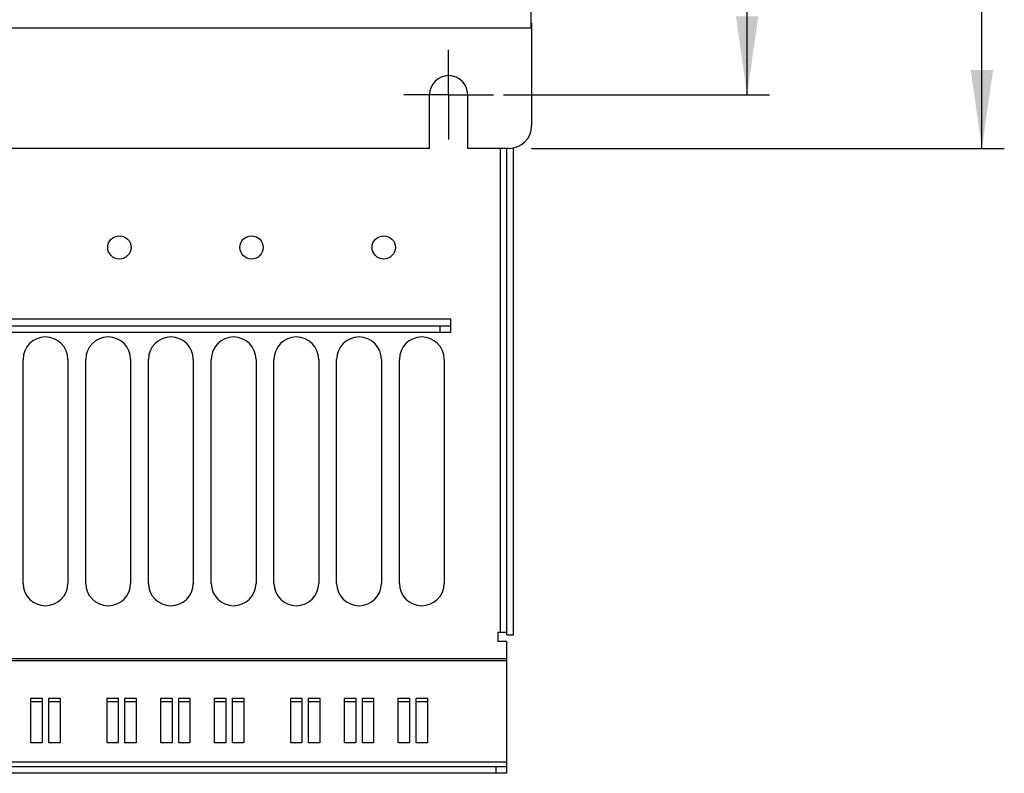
# Model space of a CAD drawing. Extents: x 0 to 594, y 0 to 420.
# Tile 74 of 157: x 382 to 426, y 132 to 166. Entities that reach past the tile are written whole.
import ezdxf

# ---------------------------------------------------------------- set-up
doc = ezdxf.new("R2010")
doc.units = 0
doc.header["$LTSCALE"] = 32.67
doc.linetypes.add('CENTER', pattern=[0.6, 0.375, -0.075, 0.075, -0.075])
doc.layers.get('0').update_dxf_attribs({"linetype": 'CONTINUOUS'})
doc.layers.add('DEFAULT_1', color=7, linetype='CENTER')
doc.styles.get("Standard").update_dxf_attribs({"font": 'txt', "width": 0.8})
doc.dimstyles.get("Standard").update_dxf_attribs({"dimtxt": 2.5, "dimasz": 2.5, "dimexe": 1.25, "dimexo": 0.625, "dimtad": 1, "dimcen": 2.5, "dimazin": 3, "dimtfac": 1, "dimtmove": 0, "dimatfit": 3})

# ---------------------------------------------------------------- blocks, each defined once
blk = doc.blocks.new('_FILLED')
at = {"color": 0, "linetype": 'BYBLOCK'}
blk.add_solid([(0, 0), (-1, 0.143), (-1, -0.143)], dxfattribs=at)
blk = doc.blocks.new('*D5')
at = {"color": 2, "linetype": 'CONTINUOUS'}
for p, q in [((403.946, 288.952), (415.918, 288.952)), ((414.918, 288.952), (414.918, 225.852)), ((414.918, 162.752), (414.918, 225.852)), ((404.047, 162.752), (415.918, 162.752))]:
    blk.add_line(p, q, dxfattribs=at)
at = {"color": 2, "linetype": 'CONTINUOUS', "xscale": 3.5, "yscale": 3.5, "zscale": 3.5}
for p, rotation in [((414.918, 288.952), 90), ((414.918, 162.752), 270)]:
    blk.add_blockref('_FILLED', p, dxfattribs=dict(at, rotation=rotation))
at = {"color": 5, "linetype": 'CONTINUOUS', "width": 0.8}
blk.add_text('631', height=3.5, rotation=90, dxfattribs=at).set_placement((414.043, 224.533))
blk = doc.blocks.new('*D7')
at = {"color": 2, "linetype": 'CONTINUOUS'}
for p, q in [((406.123, 292.352), (426.401, 292.352)), ((425.401, 292.352), (425.401, 226.352)), ((425.401, 160.352), (425.401, 226.352)), ((405.293, 160.352), (426.401, 160.352))]:
    blk.add_line(p, q, dxfattribs=at)
at = {"color": 2, "linetype": 'CONTINUOUS', "xscale": 3.5, "yscale": 3.5, "zscale": 3.5}
for p, rotation in [((425.401, 292.352), 90), ((425.401, 160.352), 270)]:
    blk.add_blockref('_FILLED', p, dxfattribs=dict(at, rotation=rotation))
at = {"color": 5, "linetype": 'CONTINUOUS', "width": 0.8}
blk.add_text('660', height=3.5, rotation=90, dxfattribs=at).set_placement((424.526, 224.852))

msp = doc.modelspace()

# ---------------------------------------------------------------- linework, layer by layer
at = {"color": 7, "linetype": 'CONTINUOUS'}
for p, q in [((405.275, 165.74), (405.275, 166.44)), ((331.915, 165.74), (405.275, 165.74)), ((405.295, 165.952), (405.275, 165.952)), ((405.295, 165.932), (405.275, 165.932)), ((405.295, 165.952), (405.295, 161.352)), ((400.745, 160.352), (400.745, 162.752)), ((402.445, 160.352), (402.445, 162.752)), ((400.745, 160.352), (336.445, 160.352)), ((404.295, 160.352), (402.445, 160.352)), ((403.895, 160.352), (403.895, 138.732)), ((404.195, 138.632), (404.195, 160.352)), ((404.495, 138.632), (404.495, 160.372)), ((401.695, 152.732), (335.495, 152.732)), ((401.695, 152.132), (401.695, 152.732)), ((335.495, 152.432), (401.695, 152.432)), ((401.695, 152.132), (335.495, 152.132)), ((401.195, 152.432), (401.195, 152.132)), ((382.595, 140.932), (382.595, 150.932)), ((384.595, 150.932), (384.595, 140.932)), ((385.395, 140.932), (385.395, 150.932)), ((387.395, 150.932), (387.395, 140.932)), ((388.195, 140.932), (388.195, 150.932)), ((390.195, 150.932), (390.195, 140.932)), ((390.995, 140.932), (390.995, 150.932)), ((392.995, 150.932), (392.995, 140.932)), ((393.795, 140.932), (393.795, 150.932)), ((395.795, 150.932), (395.795, 140.932)), ((396.595, 140.932), (396.595, 150.932)), ((398.595, 150.932), (398.595, 140.932)), ((399.395, 140.932), (399.395, 150.932)), ((401.395, 150.932), (401.395, 140.932)), ((404.195, 138.732), (403.795, 138.732)), ((403.795, 138.732), (403.795, 138.332)), ((404.195, 138.632), (404.495, 138.632)), ((404.195, 138.332), (403.795, 138.332)), ((404.195, 132.45), (404.195, 138.332)), ((404.195, 137.566), (332.995, 137.566)), ((404.195, 137.466), (332.995, 137.466)), ((382.945, 135.804), (383.445, 135.804)), ((382.945, 133.812), (382.945, 135.804)), ((382.945, 135.654), (383.445, 135.654)), ((383.445, 135.804), (383.445, 133.812)), ((383.745, 135.804), (384.245, 135.804)), ((383.745, 133.812), (383.745, 135.804)), ((383.745, 135.654), (384.245, 135.654)), ((384.245, 135.804), (384.245, 133.812)), ((386.345, 135.804), (386.845, 135.804)), ((386.345, 133.812), (386.345, 135.804)), ((386.345, 135.654), (386.845, 135.654)), ((386.845, 135.804), (386.845, 133.812)), ((387.145, 135.804), (387.645, 135.804)), ((387.145, 133.812), (387.145, 135.804)), ((387.145, 135.654), (387.645, 135.654)), ((387.645, 135.804), (387.645, 133.812)), ((388.745, 135.804), (389.245, 135.804)), ((388.745, 133.812), (388.745, 135.804)), ((388.745, 135.654), (389.245, 135.654)), ((389.245, 135.804), (389.245, 133.812)), ((389.545, 135.804), (390.045, 135.804)), ((389.545, 133.812), (389.545, 135.804)), ((389.545, 135.654), (390.045, 135.654)), ((390.045, 135.804), (390.045, 133.812)), ((391.145, 135.804), (391.645, 135.804)), ((391.145, 133.812), (391.145, 135.804)), ((391.145, 135.654), (391.645, 135.654)), ((391.645, 135.804), (391.645, 133.812)), ((391.945, 135.804), (392.445, 135.804)), ((391.945, 133.812), (391.945, 135.804)), ((391.945, 135.654), (392.445, 135.654)), ((392.445, 135.804), (392.445, 133.812)), ((394.545, 135.804), (395.045, 135.804)), ((394.545, 133.812), (394.545, 135.804)), ((394.545, 135.654), (395.045, 135.654)), ((395.045, 135.804), (395.045, 133.812)), ((395.345, 135.804), (395.845, 135.804)), ((395.345, 133.812), (395.345, 135.804)), ((395.345, 135.654), (395.845, 135.654)), ((395.845, 135.804), (395.845, 133.812)), ((396.945, 135.804), (397.445, 135.804)), ((396.945, 133.812), (396.945, 135.804)), ((396.945, 135.654), (397.445, 135.654)), ((397.445, 135.804), (397.445, 133.812)), ((397.745, 135.804), (398.245, 135.804)), ((397.745, 133.812), (397.745, 135.804)), ((397.745, 135.654), (398.245, 135.654)), ((398.245, 135.804), (398.245, 133.812)), ((399.345, 135.804), (399.845, 135.804)), ((399.345, 133.812), (399.345, 135.804)), ((399.345, 135.654), (399.845, 135.654)), ((399.845, 135.804), (399.845, 133.812)), ((400.145, 135.804), (400.645, 135.804)), ((400.145, 133.812), (400.145, 135.804)), ((400.145, 135.654), (400.645, 135.654)), ((400.645, 135.804), (400.645, 133.812)), ((383.445, 133.812), (382.945, 133.812)), ((384.245, 133.812), (383.745, 133.812)), ((386.845, 133.812), (386.345, 133.812)), ((387.645, 133.812), (387.145, 133.812)), ((389.245, 133.812), (388.745, 133.812)), ((390.045, 133.812), (389.545, 133.812)), ((391.645, 133.812), (391.145, 133.812)), ((392.445, 133.812), (391.945, 133.812)), ((395.045, 133.812), (394.545, 133.812)), ((395.845, 133.812), (395.345, 133.812)), ((397.445, 133.812), (396.945, 133.812)), ((398.245, 133.812), (397.745, 133.812)), ((399.845, 133.812), (399.345, 133.812)), ((400.645, 133.812), (400.145, 133.812)), ((404.195, 132.95), (332.995, 132.95)), ((332.995, 132.75), (404.195, 132.75)), ((403.695, 132.75), (403.695, 132.45)), ((404.195, 132.45), (332.995, 132.45))]:
    msp.add_line(p, q, dxfattribs=at)
for centre in [(386.895, 155.932), (392.795, 155.932), (398.695, 155.932)]:
    msp.add_circle(centre, 0.52, dxfattribs=at)
for centre, radius, start, end in [((401.595, 162.752), 0.85, 0, 180), ((404.295, 161.352), 1, 270, 360), ((383.595, 150.932), 1, 0, 180), ((386.395, 150.932), 1, 0, 180), ((389.195, 150.932), 1, 0, 180), ((391.995, 150.932), 1, 0, 180), ((394.795, 150.932), 1, 0, 180), ((397.595, 150.932), 1, 0, 180), ((400.395, 150.932), 1, 0, 180), ((383.595, 140.932), 1, 180, 360), ((386.395, 140.932), 1, 180, 360), ((389.195, 140.932), 1, 180, 360), ((391.995, 140.932), 1, 180, 360), ((394.795, 140.932), 1, 180, 360), ((397.595, 140.932), 1, 180, 360), ((400.395, 140.932), 1, 180, 360)]:
    msp.add_arc(centre, radius, start, end, dxfattribs=at)
at = {"layer": 'DEFAULT_1', "color": 7, "linetype": 'CENTER'}
for q in [(401.595, 164.752), (399.595, 162.752), (403.595, 162.752), (401.595, 160.752)]:
    msp.add_line((401.595, 162.752), q, dxfattribs=at)

# ---------------------------------------------------------------- dimensions: what is measured, and where the dimension line sits
at = {"color": 2, "linetype": 'CONTINUOUS'}
for base, p1, p2, picture, middle in [((425.401, 160.352), (406.123, 292.352), (405.293, 160.352), '*D7', (422.776, 229.052)), ((414.918, 162.752), (403.946, 288.952), (404.047, 162.752), '*D5', (412.293, 228.733))]:
    dim = msp.add_linear_dim(base=base, p1=p1, p2=p2, angle=270, dimstyle='Standard', dxfattribs=at)
    dim.commit()
    dim.dimension.update_dxf_attribs({"geometry": picture, "text_midpoint": middle, "dimtype": 128})

doc.saveas('drawing.dxf')
